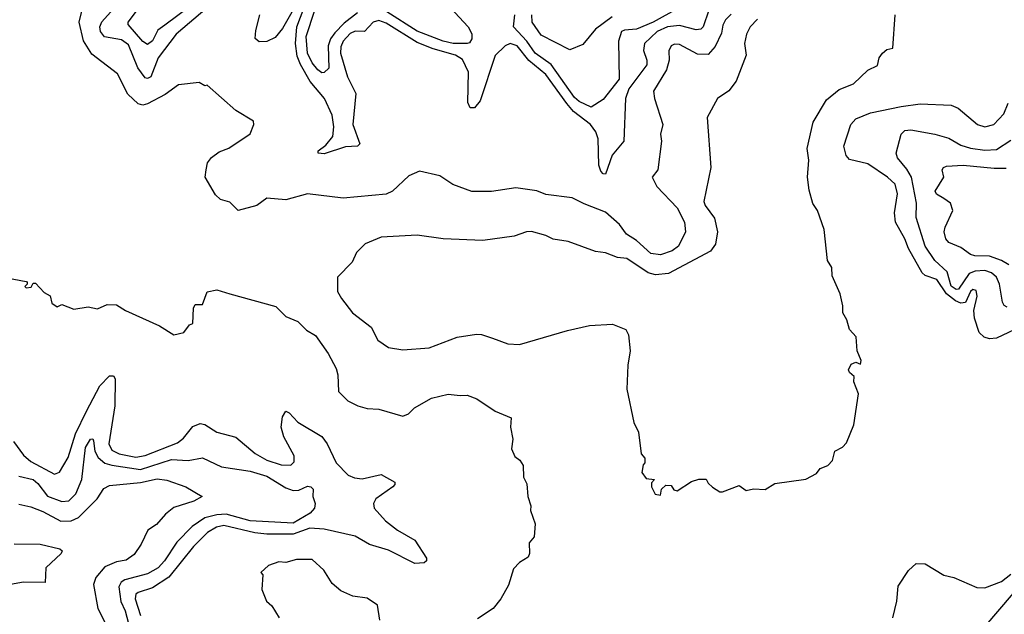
# Model space of a CAD drawing. Extents: x 1678759 to 1859541, y 384609 to 522867.
# Tile 20 of 256: x 1740779 to 1744907, y 402310 to 404805. Entities that reach past the tile are written whole.
import ezdxf

# ---------------------------------------------------------------- set-up
doc = ezdxf.new("R2010")
doc.units = 0

msp = doc.modelspace()

# ---------------------------------------------------------------- linework, layer by layer
at = {"layer": '0CON20XD'}
for points in [[(1741965, 404916.1), (1741881.2, 404768.8), (1741849.9, 404730.1), (1741815, 404713.3), (1741782.1, 404712.1), (1741765.6, 404725.6), (1741769.1, 404759.2), (1741784.9, 404825)], [(1743668.1, 404845), (1743645, 404775.7), (1743635, 404765.4), (1743615, 404762.4), (1743545, 404781.2), (1743495, 404775.1), (1743451.9, 404755), (1743398.9, 404705), (1743394.2, 404675.8), (1743408.1, 404635), (1743407.8, 404615), (1743333.5, 404515), (1743318.3, 404475), (1743312.4, 404295), (1743262.7, 404237.3), (1743235, 404156.9), (1743225, 404157.9), (1743215, 404169.1), (1743207.1, 404195), (1743204.9, 404305), (1743194.9, 404335), (1743172.6, 404365), (1743100.3, 404420.3), (1743072.9, 404452.9), (1742985, 404575.2), (1742914.2, 404634.2), (1742865, 404694.8), (1742835, 404705.6), (1742814.2, 404695.8), (1742772.5, 404655), (1742708.8, 404465), (1742685, 404435.8), (1742667.5, 404435), (1742658.2, 404458.2), (1742660.2, 404585), (1742635, 404638.4), (1742606.7, 404656.7), (1742513, 404683), (1742445, 404710), (1742315, 404790.9), (1742285, 404801.7), (1742260.4, 404795), (1742225, 404755.3), (1742185, 404756.7), (1742165, 404747.7), (1742134.3, 404715), (1742125, 404691.4), (1742124.3, 404665), (1742153.7, 404565), (1742188.1, 404495), (1742174.9, 404364.9), (1742205.4, 404284.6), (1742195.3, 404274.7), (1742145, 404271.3), (1742055, 404242), (1742030, 404245), (1742030, 404255), (1742061.6, 404278.4), (1742091.1, 404315), (1742095.4, 404355), (1742089.5, 404405), (1742057, 404475), (1741996, 404546), (1741956.7, 404616.7), (1741941.8, 404651.8), (1741935.6, 404705), (1741941.1, 404775), (1741997.7, 404927.7)], [(1743761.6, 404828.4), (1743738.9, 404805), (1743727.6, 404782.4), (1743721.2, 404748.8), (1743695, 404692), (1743665, 404659.2), (1743620.2, 404660.2), (1743545, 404700.3), (1743525, 404702), (1743510.9, 404695), (1743501.2, 404675), (1743501.9, 404635), (1743490.2, 404595), (1743436.8, 404505), (1743440, 404475), (1743475.5, 404365), (1743465.6, 404325), (1743469.5, 404295), (1743454.4, 404175.6), (1743431.2, 404145), (1743450, 404105), (1743535, 404015.5), (1743566.9, 403955), (1743571.1, 403915), (1743540.9, 403855), (1743515, 403835.4), (1743465, 403818.5), (1743425, 403824.7), (1743365, 403878.8), (1743323.6, 403905), (1743293.8, 403945), (1743235, 403997.8), (1743145, 404032.5), (1743095, 404058), (1742985, 404071.2), (1742946.6, 404086.6), (1742859.5, 404099.5), (1742756.3, 404083.7), (1742675, 404084.5), (1742595, 404112.9), (1742540.2, 404150.2), (1742455, 404169.2), (1742410.2, 404149.8), (1742342.5, 404085), (1742315, 404072.3), (1742135, 404055.8), (1741985, 404074.4), (1741895, 404048.6), (1741815, 404056.7), (1741772.5, 404025), (1741695, 404003.8), (1741659.2, 404039.2), (1741620.9, 404050.9), (1741599.7, 404069.7), (1741556, 404145), (1741560, 404175), (1741566, 404205), (1741582.6, 404227.4), (1741615, 404251.2), (1741655, 404266.2), (1741745, 404326.7), (1741760, 404365), (1741759.3, 404379.3), (1741685, 404423.8), (1741565, 404530), (1741555, 404527.5), (1741531.2, 404541.2), (1741445, 404531.2), (1741388.7, 404491.3), (1741315, 404451.4), (1741295, 404446.5), (1741275, 404452.5), (1741232.4, 404492.4), (1741188.2, 404578.2), (1741080.7, 404660.7), (1741046.4, 404716.4), (1741027.4, 404795), (1741054.5, 404905)], [(1741496.5, 404863.5), (1741387.6, 404782.4), (1741358.4, 404761.6), (1741335, 404715.7), (1741315, 404700.6), (1741295, 404713.5), (1741233.3, 404785), (1741233.3, 404795), (1741293, 404875)], [(1742548.4, 404895), (1742659.6, 404775), (1742674.4, 404745.6), (1742674.5, 404725), (1742665, 404707.5), (1742655.3, 404704.7), (1742596.7, 404705), (1742553.8, 404715), (1742445, 404757.6), (1742318, 404838)], [(1741564.7, 404855), (1741434.3, 404745), (1741358.6, 404645), (1741328.6, 404565), (1741315, 404558.3), (1741305, 404561.6), (1741273.5, 404603.5), (1741235, 404699), (1741205, 404720.5), (1741133.7, 404733.7), (1741117.1, 404755), (1741114.2, 404775), (1741123.6, 404796.4), (1741185, 404864.7)], [(1742195, 404834.3), (1742139.3, 404790.7), (1742100, 404750), (1742082.5, 404725), (1742071.6, 404695), (1742075, 404601.2), (1742055, 404583.1), (1742045, 404582.7), (1742028.5, 404595), (1742005, 404624.6), (1741985.9, 404665), (1741979.6, 404735), (1742015.8, 404845)], [(1743538.3, 404851.7), (1743435, 404794.1), (1743365, 404765.4), (1743315, 404761.4), (1743302, 404755), (1743290.2, 404715), (1743292.6, 404555), (1743225, 404470.5), (1743175, 404438.1), (1743125, 404461.7), (1743105, 404479.2), (1743007.2, 404617.2), (1742940.2, 404665), (1742905.4, 404715.4), (1742849.8, 404775), (1742855.1, 404825)], [(1743872.4, 404807.6), (1743841.1, 404775), (1743825.6, 404745), (1743817.8, 404705), (1743824.2, 404655.8), (1743783.3, 404546.7), (1743752.8, 404507.2), (1743704, 404475), (1743660.8, 404395), (1743677.1, 404185), (1743647.3, 404042.7), (1743653.5, 404025), (1743692, 403972), (1743705.2, 403915), (1743696.8, 403863.2), (1743675.6, 403834.4), (1743499.8, 403740.2), (1743444.3, 403734.3), (1743413.5, 403743.5), (1743325, 403803.1), (1743285, 403807.6), (1743235, 403826.4), (1743192.6, 403832.6), (1743078, 403875), (1743015, 403884.6), (1742985, 403899.6), (1742924.1, 403915.9), (1742903.3, 403915), (1742852.6, 403897.4), (1742721.1, 403878.9), (1742554.4, 403885.6), (1742445, 403900.8), (1742295, 403892.3), (1742227.5, 403865), (1742191.3, 403828.7), (1742172, 403788), (1742111.4, 403725), (1742111.4, 403665), (1742127.5, 403635), (1742174.3, 403575), (1742252.5, 403515), (1742280.2, 403460.2), (1742325, 403429.2), (1742385, 403419.4), (1742495, 403428.5), (1742612.7, 403472.7), (1742694.5, 403485.5), (1742715, 403484.4), (1742761.7, 403468.3), (1742825.4, 403445.4), (1742875, 403441.9), (1743075, 403501.1), (1743167.6, 403522.4), (1743265, 403527.1), (1743320, 403505), (1743332.1, 403482.1), (1743338.6, 403415), (1743328, 403355), (1743324.2, 403255), (1743353.3, 403115), (1743373.3, 403075), (1743383.9, 402983.9), (1743400, 402965), (1743400, 402945), (1743393, 402937), (1743387.5, 402905), (1743405, 402880), (1743440, 402875), (1743428.3, 402861.7), (1743427.5, 402845), (1743443.6, 402813.6), (1743465, 402810)], [(1743263.6, 404816.4), (1743192.5, 404765), (1743139.3, 404700.7), (1743085, 404678.1), (1742965, 404740.4), (1742927.5, 404795), (1742926.3, 404825)], [(1743465, 402810), (1743470, 402835), (1743488.3, 402851.7), (1743510, 402850), (1743521.7, 402831.7), (1743535, 402827.5), (1743595, 402866.7), (1743626.4, 402876.4), (1743657, 402877), (1743665, 402860), (1743683.6, 402843.6), (1743714.1, 402824.1), (1743725, 402823.3), (1743795, 402850), (1743825, 402830), (1743855, 402836.2), (1743905, 402833.8), (1743945, 402858.8), (1744075, 402877.5), (1744119.3, 402900.7), (1744135, 402922.5), (1744167.5, 402935), (1744186.7, 402955), (1744196.1, 402993.9), (1744228.3, 403011.7), (1744245, 403030), (1744276.7, 403105), (1744296.2, 403235), (1744276.7, 403285), (1744277.5, 403307.5), (1744257.5, 403325), (1744253.9, 403336.1), (1744265, 403360), (1744285, 403367.5), (1744305, 403360), (1744307.5, 403375), (1744290, 403415), (1744286.7, 403475), (1744257.5, 403505), (1744246.7, 403545), (1744230, 403575), (1744230, 403605), (1744218.8, 403655), (1744185, 403730), (1744184, 403765), (1744166, 403795), (1744152, 403925), (1744123.3, 404005), (1744104.2, 404034.2), (1744089.2, 404089.2), (1744082.5, 404145), (1744088, 404215), (1744080.8, 404265), (1744106.2, 404375), (1744161.3, 404468.7), (1744215, 404512), (1744275, 404536), (1744335, 404593.3), (1744375, 404612.5), (1744382.5, 404645), (1744396.7, 404665), (1744415, 404680), (1744440, 404685), (1744450, 404825)], [(1744703.3, 403625), (1744664.4, 403654.4), (1744625, 403714.8), (1744575, 403732.2), (1744562.3, 403742.3), (1744505.6, 403845.6), (1744490.9, 403885), (1744450.9, 403955), (1744446.6, 403995), (1744459.3, 404075), (1744449.6, 404115), (1744417.3, 404145), (1744335, 404199.6), (1744257.8, 404217.8), (1744244.6, 404235), (1744234.1, 404275), (1744264, 404365), (1744285, 404389.3), (1744346, 404414), (1744475, 404440.9), (1744555, 404452.5), (1744685, 404446.1), (1744714, 404434), (1744795, 404365.6), (1744825, 404355.5), (1744862.9, 404365), (1744905, 404410), (1744923.5, 404455)], [(1744918.9, 403598.9), (1744906.1, 403606.1), (1744899.3, 403619.3), (1744886.7, 403695), (1744874.4, 403724.4), (1744853.4, 403743.4), (1744825, 403752.1), (1744785, 403750), (1744759.8, 403740.2), (1744715, 403674.8), (1744705, 403673.3), (1744685, 403686.5), (1744667.1, 403747.1), (1744616.5, 403795), (1744575.6, 403855), (1744538, 403975), (1744539.3, 404035), (1744517.5, 404145), (1744498.5, 404178.5), (1744459.1, 404225), (1744453.2, 404245), (1744474.7, 404325.3), (1744490.1, 404339.9), (1744515, 404342.9), (1744615.5, 404324.5)], [(1744615.5, 404324.5), (1744675, 404308.4), (1744725, 404278), (1744765, 404266.4), (1744825, 404257.3), (1744875, 404261), (1744935, 404299.2)], [(1744926.8, 403776.8), (1744894.9, 403794.9), (1744845, 403812.7), (1744783.9, 403813.9), (1744765, 403819.5), (1744725, 403848.9), (1744675, 403870.8), (1744661.9, 403885), (1744655.5, 403915), (1744659.6, 403935), (1744691.1, 404005), (1744681.5, 404035), (1744654, 404055), (1744623.6, 404073.6), (1744618, 404085), (1744654, 404145), (1744646.7, 404175), (1744652.5, 404185), (1744665, 404190.8), (1744735, 404194), (1744865, 404181.4), (1744915, 404182)], [(1740725, 403722.5), (1740805, 403706.7), (1740810, 403705), (1740810, 403695), (1740800, 403685), (1740805, 403680), (1740826.7, 403683.3), (1740835, 403700), (1740845, 403700), (1740880.7, 403660.7), (1740906.4, 403646.4), (1740913.3, 403615), (1740935, 403600), (1740955, 403610), (1741005, 403590), (1741065, 403600), (1741105, 403592.5), (1741145, 403610), (1741185, 403608), (1741222.5, 403585), (1741365, 403520), (1741425, 403482.5), (1741467, 403493), (1741490, 403525), (1741505, 403530), (1741507.5, 403595), (1741515, 403610), (1741545, 403610), (1741565, 403662.5), (1741605, 403671.2), (1741660, 403655), (1741852.3, 403602.3), (1741895, 403560), (1741945, 403538.8), (1741981.7, 403501.7), (1742019.6, 403479.6), (1742071.4, 403405), (1742105, 403341.2), (1742112.5, 403315), (1742115.7, 403245), (1742155, 403205.7), (1742196.7, 403185), (1742235, 403173.3), (1742285, 403170.6), (1742385, 403142), (1742408.3, 403151.7), (1742433.6, 403176.4), (1742505, 403216.7), (1742575, 403234.3), (1742625, 403227.5), (1742655, 403230), (1742695, 403214), (1742773, 403163), (1742840, 403135), (1742836.2, 403095), (1742846.2, 403045), (1742841.2, 403005), (1742855, 402972.5), (1742876.4, 402956.4), (1742890, 402935), (1742891.2, 402885), (1742905, 402857.5)], [(1744975, 403516.5), (1744875, 403469.2), (1744845, 403465.3), (1744822.8, 403472.8), (1744802.6, 403492.6), (1744782.1, 403552.1), (1744779.7, 403585), (1744792.9, 403645), (1744788.7, 403668.7), (1744775, 403672.5), (1744766.2, 403665), (1744745, 403618.8), (1744725, 403615.7), (1744703.3, 403625)], [(1740752.3, 403035), (1740795, 402977.6), (1740825, 402951.9), (1740925, 402897.5), (1740945, 402906.9), (1740981.4, 402968.6), (1741012, 403068), (1741058.1, 403161.9), (1741115, 403269.2), (1741155, 403310.4), (1741171.3, 403311.3), (1741178.3, 403298.3), (1741176.8, 403185), (1741152.4, 403025), (1741165, 402999.4), (1741195, 402982.9), (1741265, 402969.1), (1741305, 402975.8), (1741440.5, 403029.5), (1741465, 403049.2), (1741505, 403097.7), (1741535, 403111.1), (1741555, 403106.2), (1741605, 403073.8), (1741685, 403053.5), (1741766.2, 402985), (1741815, 402956.2), (1741875, 402937.8), (1741915, 402936.4), (1741929.5, 402950.5), (1741929.1, 402975), (1741885.9, 403055), (1741875.4, 403094.6), (1741880.9, 403139.1), (1741895, 403162), (1741909.2, 403155), (1741945, 403116.7), (1742045, 403056.5), (1742067.5, 403025), (1742105.4, 402945), (1742155.9, 402894.1), (1742182, 402882), (1742215, 402878.2), (1742295, 402897.1), (1742351.2, 402865), (1742351.9, 402855), (1742343.8, 402845), (1742272.3, 402795), (1742262, 402775), (1742264.8, 402755), (1742311.9, 402701.9), (1742363.1, 402663.1), (1742435, 402620.5), (1742484.3, 402545), (1742484.2, 402535), (1742474.4, 402525.6), (1742435, 402522.9), (1742325, 402579.6), (1742245, 402602.8), (1742185, 402638), (1742055, 402667.1), (1741995, 402672.1), (1741925, 402646.2), (1741815, 402646.6), (1741765, 402651.4), (1741635, 402682.1), (1741604.2, 402675.8), (1741566.6, 402653.4), (1741507.6, 402595), (1741403.8, 402466.2), (1741335, 402421), (1741275, 402401.9), (1741266, 402394), (1741263.2, 402375), (1741284.7, 402304.7)], [(1740775, 402890), (1740835, 402875.7), (1740855, 402859.2), (1740895, 402806.4), (1740955, 402783.7), (1740985, 402786.8), (1741013.9, 402816.1), (1741038.8, 402875), (1741055, 403010), (1741075, 403045.5), (1741085, 403045.7), (1741088, 403038), (1741094.3, 402995), (1741107.8, 402967.8), (1741134.9, 402944.9), (1741165, 402935.7), (1741285, 402918.2), (1741415, 402959.2), (1741485, 402954.8), (1741545, 402967.1), (1741625, 402929.4), (1741745, 402911.2), (1741815, 402889.2), (1741895, 402840.3), (1741925, 402829.7), (1741948.9, 402831.1), (1741985, 402847.1), (1741998.8, 402845), (1742008.6, 402835), (1742007.5, 402805), (1742017.9, 402775), (1742014.4, 402755), (1741997.1, 402735), (1741925, 402691.9), (1741745, 402702.2), (1741645, 402730), (1741605, 402727.9), (1741555, 402714.5), (1741501.6, 402678.4), (1741437.2, 402612.8), (1741386, 402535), (1741358.9, 402505), (1741315, 402479.3), (1741219.2, 402455), (1741204.2, 402445), (1741193.7, 402425), (1741203.3, 402363.3), (1741220.4, 402325), (1741241.9, 402245)], [(1740775, 402772.1), (1740825, 402760.3), (1740875, 402741.3), (1740951, 402701), (1740995, 402702.8), (1741025, 402715.9), (1741104, 402795), (1741131.8, 402838.2), (1741155, 402851.2), (1741285, 402863), (1741355, 402878), (1741395, 402872.2), (1741475, 402845.4), (1741543.3, 402805), (1741508.8, 402785), (1741425, 402757.8), (1741389.7, 402730.3), (1741352.5, 402687.5), (1741316.5, 402663.5), (1741288.5, 402605), (1741258.5, 402561.5), (1741225, 402537.7), (1741185, 402530.7), (1741135, 402508.9), (1741098, 402465), (1741088.5, 402435), (1741105.6, 402335), (1741179.6, 402189.6)], [(1742905, 402857.5), (1742910, 402805), (1742922.5, 402765), (1742920, 402745), (1742939.5, 402689.5), (1742936.2, 402635), (1742915, 402610), (1742916.7, 402565), (1742910.7, 402549.3), (1742875, 402527.5), (1742849.5, 402500.5), (1742827.7, 402432.3), (1742795.7, 402374.3), (1742763.3, 402335), (1742698.3, 402291.7)], [(1740755, 402605.3), (1740865, 402604.2), (1740947.5, 402585), (1740956, 402576), (1740952.9, 402565), (1740888.2, 402505), (1740885, 402444), (1740794.5, 402444.5), (1740692.9, 402427.1)], [(1742289.2, 402285), (1742278.8, 402348.8), (1742235, 402377.5), (1742175, 402386), (1742125, 402408), (1742088.8, 402438.8), (1742053.3, 402495), (1742005, 402540), (1741939.3, 402540.7), (1741895, 402527.5), (1741865, 402530), (1741822.5, 402515), (1741790, 402485), (1741797.5, 402475), (1741793.6, 402413.6), (1741813.3, 402365), (1741835.8, 402345.8), (1741866.7, 402295)], [(1744440, 402295), (1744457.3, 402365), (1744461.9, 402428.1), (1744505, 402494.2), (1744537.3, 402522.7), (1744575, 402521.5), (1744654.3, 402474.3), (1744695, 402463.8), (1744792.1, 402422.1), (1744825, 402420.9), (1744895, 402448), (1744935, 402478.2)], [(1744822.5, 402255), (1745003.8, 402466.2)]]:
    msp.add_lwpolyline(points, dxfattribs=at)

doc.saveas('drawing.dxf')
